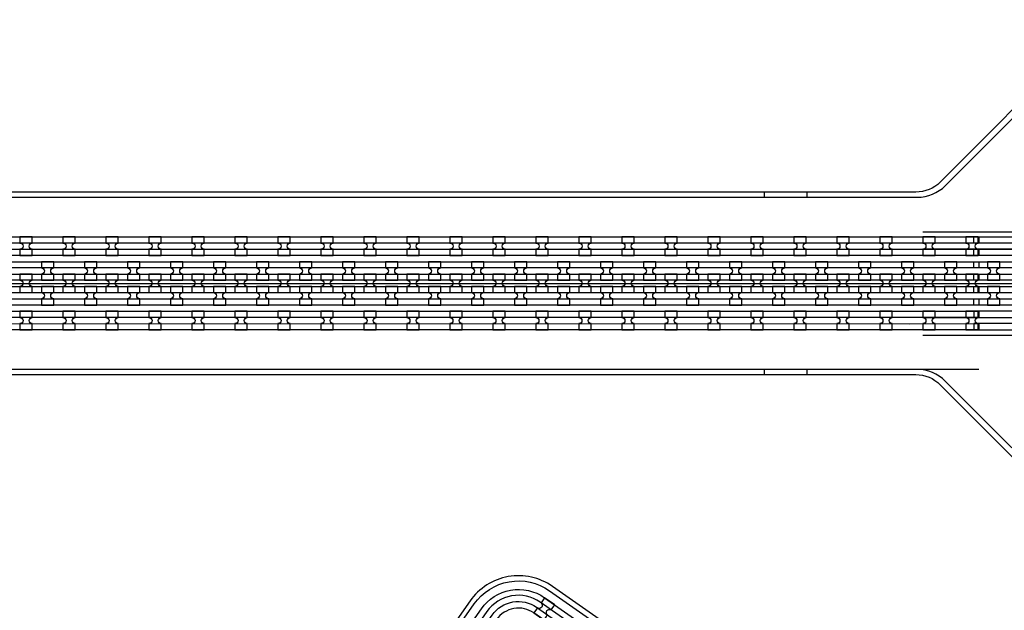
# Model space of a CAD drawing. Extents: x -63500 to 63500, y -63500 to 63500.
# Tile 253 of 256: x 28366 to 34091, y -13289 to -9858. Entities that reach past the tile are written whole.
import ezdxf

# ---------------------------------------------------------------- set-up
doc = ezdxf.new("R2010")
doc.units = 13
doc.header["$MEASUREMENT"] = 0
for name, color, linetype in [('1_Metal', 2, 'Continuous'), ('2_Electrodes', 5, 'Continuous'), ('3_Outline', 4, 'Continuous')]:
    doc.layers.add(name, color=color, linetype=linetype)

msp = doc.modelspace()

# ---------------------------------------------------------------- linework, layer by layer
for p, q in [((33618.6, -11090), (38964.5, -11090)), ((33618.6, -11190), (39357, -11190)), ((15443.9, -11390), (33943.9, -11390)), ((33943.9, -11390), (34943.9, -11390)), ((39357, -11590), (33618.6, -11590)), ((33618.6, -11690), (38901.5, -11690)), ((33943.9, -11890), (15443.9, -11890))]:
    msp.add_line(p, q)
for radius in [50000, 47500, 45000]:
    msp.add_circle((0, 0), radius)
at = {"layer": '1_Metal'}
for points in [[(-50000, 0, 1), (50000, 0), (51000, 0, -1), (-51000, 0)], [(28439.9, -11119.9), (28367.9, -11119.9), (28367.9, -11155.9, -0.414214), (28385.9, -11173.9), (28385.9, -11173.9, -0.414214), (28367.9, -11191.9), (28367.9, -11227.9), (28439.9, -11227.9), (28439.9, -11191.9, -0.414214), (28421.9, -11173.9), (28421.9, -11173.9, -0.414214), (28439.9, -11155.9)], [(28689.9, -11119.9), (28617.9, -11119.9), (28617.9, -11155.9, -0.414214), (28635.9, -11173.9), (28635.9, -11173.9, -0.414214), (28617.9, -11191.9), (28617.9, -11227.9), (28689.9, -11227.9), (28689.9, -11191.9, -0.414214), (28671.9, -11173.9), (28671.9, -11173.9, -0.414214), (28689.9, -11155.9)], [(28939.9, -11119.9), (28867.9, -11119.9), (28867.9, -11155.9, -0.414214), (28885.9, -11173.9), (28885.9, -11173.9, -0.414214), (28867.9, -11191.9), (28867.9, -11227.9), (28939.9, -11227.9), (28939.9, -11191.9, -0.414214), (28921.9, -11173.9), (28921.9, -11173.9, -0.414214), (28939.9, -11155.9)], [(29189.9, -11119.9), (29117.9, -11119.9), (29117.9, -11155.9, -0.414214), (29135.9, -11173.9), (29135.9, -11173.9, -0.414214), (29117.9, -11191.9), (29117.9, -11227.9), (29189.9, -11227.9), (29189.9, -11191.9, -0.414214), (29171.9, -11173.9), (29171.9, -11173.9, -0.414214), (29189.9, -11155.9)], [(29439.9, -11119.9), (29367.9, -11119.9), (29367.9, -11155.9, -0.414214), (29385.9, -11173.9), (29385.9, -11173.9, -0.414214), (29367.9, -11191.9), (29367.9, -11227.9), (29439.9, -11227.9), (29439.9, -11191.9, -0.414214), (29421.9, -11173.9), (29421.9, -11173.9, -0.414214), (29439.9, -11155.9)], [(29689.9, -11119.9), (29617.9, -11119.9), (29617.9, -11155.9, -0.414214), (29635.9, -11173.9), (29635.9, -11173.9, -0.414214), (29617.9, -11191.9), (29617.9, -11227.9), (29689.9, -11227.9), (29689.9, -11191.9, -0.414214), (29671.9, -11173.9), (29671.9, -11173.9, -0.414214), (29689.9, -11155.9)], [(29939.9, -11119.9), (29867.9, -11119.9), (29867.9, -11155.9, -0.414214), (29885.9, -11173.9), (29885.9, -11173.9, -0.414214), (29867.9, -11191.9), (29867.9, -11227.9), (29939.9, -11227.9), (29939.9, -11191.9, -0.414214), (29921.9, -11173.9), (29921.9, -11173.9, -0.414214), (29939.9, -11155.9)], [(30189.9, -11119.9), (30117.9, -11119.9), (30117.9, -11155.9, -0.414214), (30135.9, -11173.9), (30135.9, -11173.9, -0.414214), (30117.9, -11191.9), (30117.9, -11227.9), (30189.9, -11227.9), (30189.9, -11191.9, -0.414214), (30171.9, -11173.9), (30171.9, -11173.9, -0.414214), (30189.9, -11155.9)], [(30439.9, -11119.9), (30367.9, -11119.9), (30367.9, -11155.9, -0.414214), (30385.9, -11173.9), (30385.9, -11173.9, -0.414214), (30367.9, -11191.9), (30367.9, -11227.9), (30439.9, -11227.9), (30439.9, -11191.9, -0.414214), (30421.9, -11173.9), (30421.9, -11173.9, -0.414214), (30439.9, -11155.9)], [(30689.9, -11119.9), (30617.9, -11119.9), (30617.9, -11155.9, -0.414214), (30635.9, -11173.9), (30635.9, -11173.9, -0.414214), (30617.9, -11191.9), (30617.9, -11227.9), (30689.9, -11227.9), (30689.9, -11191.9, -0.414214), (30671.9, -11173.9), (30671.9, -11173.9, -0.414214), (30689.9, -11155.9)], [(30939.9, -11119.9), (30867.9, -11119.9), (30867.9, -11155.9, -0.414214), (30885.9, -11173.9), (30885.9, -11173.9, -0.414214), (30867.9, -11191.9), (30867.9, -11227.9), (30939.9, -11227.9), (30939.9, -11191.9, -0.414214), (30921.9, -11173.9), (30921.9, -11173.9, -0.414214), (30939.9, -11155.9)], [(31189.9, -11119.9), (31117.9, -11119.9), (31117.9, -11155.9, -0.414214), (31135.9, -11173.9), (31135.9, -11173.9, -0.414214), (31117.9, -11191.9), (31117.9, -11227.9), (31189.9, -11227.9), (31189.9, -11191.9, -0.414214), (31171.9, -11173.9), (31171.9, -11173.9, -0.414214), (31189.9, -11155.9)], [(31439.9, -11119.9), (31367.9, -11119.9), (31367.9, -11155.9, -0.414214), (31385.9, -11173.9), (31385.9, -11173.9, -0.414214), (31367.9, -11191.9), (31367.9, -11227.9), (31439.9, -11227.9), (31439.9, -11191.9, -0.414214), (31421.9, -11173.9), (31421.9, -11173.9, -0.414214), (31439.9, -11155.9)], [(31689.9, -11119.9), (31617.9, -11119.9), (31617.9, -11155.9, -0.414214), (31635.9, -11173.9), (31635.9, -11173.9, -0.414214), (31617.9, -11191.9), (31617.9, -11227.9), (31689.9, -11227.9), (31689.9, -11191.9, -0.414214), (31671.9, -11173.9), (31671.9, -11173.9, -0.414214), (31689.9, -11155.9)], [(31939.9, -11119.9), (31867.9, -11119.9), (31867.9, -11155.9, -0.414214), (31885.9, -11173.9), (31885.9, -11173.9, -0.414214), (31867.9, -11191.9), (31867.9, -11227.9), (31939.9, -11227.9), (31939.9, -11191.9, -0.414214), (31921.9, -11173.9), (31921.9, -11173.9, -0.414214), (31939.9, -11155.9)], [(32189.9, -11119.9), (32117.9, -11119.9), (32117.9, -11155.9, -0.414214), (32135.9, -11173.9), (32135.9, -11173.9, -0.414214), (32117.9, -11191.9), (32117.9, -11227.9), (32189.9, -11227.9), (32189.9, -11191.9, -0.414214), (32171.9, -11173.9), (32171.9, -11173.9, -0.414214), (32189.9, -11155.9)], [(32439.9, -11119.9), (32367.9, -11119.9), (32367.9, -11155.9, -0.414214), (32385.9, -11173.9), (32385.9, -11173.9, -0.414214), (32367.9, -11191.9), (32367.9, -11227.9), (32439.9, -11227.9), (32439.9, -11191.9, -0.414214), (32421.9, -11173.9), (32421.9, -11173.9, -0.414214), (32439.9, -11155.9)], [(32689.9, -11119.9), (32617.9, -11119.9), (32617.9, -11155.9, -0.414214), (32635.9, -11173.9), (32635.9, -11173.9, -0.414214), (32617.9, -11191.9), (32617.9, -11227.9), (32689.9, -11227.9), (32689.9, -11191.9, -0.414214), (32671.9, -11173.9), (32671.9, -11173.9, -0.414214), (32689.9, -11155.9)], [(32939.9, -11119.9), (32867.9, -11119.9), (32867.9, -11155.9, -0.414214), (32885.9, -11173.9), (32885.9, -11173.9, -0.414214), (32867.9, -11191.9), (32867.9, -11227.9), (32939.9, -11227.9), (32939.9, -11191.9, -0.414214), (32921.9, -11173.9), (32921.9, -11173.9, -0.414214), (32939.9, -11155.9)], [(33189.9, -11119.9), (33117.9, -11119.9), (33117.9, -11155.9, -0.414214), (33135.9, -11173.9), (33135.9, -11173.9, -0.414214), (33117.9, -11191.9), (33117.9, -11227.9), (33189.9, -11227.9), (33189.9, -11191.9, -0.414214), (33171.9, -11173.9), (33171.9, -11173.9, -0.414214), (33189.9, -11155.9)], [(33439.9, -11119.9), (33367.9, -11119.9), (33367.9, -11155.9, -0.414214), (33385.9, -11173.9), (33385.9, -11173.9, -0.414214), (33367.9, -11191.9), (33367.9, -11227.9), (33439.9, -11227.9), (33439.9, -11191.9, -0.414214), (33421.9, -11173.9), (33421.9, -11173.9, -0.414214), (33439.9, -11155.9)], [(33689.9, -11119.9), (33617.9, -11119.9), (33617.9, -11155.9, -0.414214), (33635.9, -11173.9), (33635.9, -11173.9, -0.414214), (33617.9, -11191.9), (33617.9, -11227.9), (33689.9, -11227.9), (33689.9, -11191.9, -0.414214), (33671.9, -11173.9), (33671.9, -11173.9, -0.414214), (33689.9, -11155.9)], [(33939.9, -11119.9), (33867.9, -11119.9), (33867.9, -11155.9, -0.414214), (33885.9, -11173.9), (33885.9, -11173.9, -0.414214), (33867.9, -11191.9), (33867.9, -11227.9), (33939.9, -11227.9), (33939.9, -11191.9, -0.414214), (33921.9, -11173.9), (33921.9, -11173.9, -0.414214), (33939.9, -11155.9)], [(33943.9, -11300), (33539.8, -11300), (5719.9, -11300, 0.414214), (3879.9, -13140), (3879.9, -13640, 0.414214), (5719.9, -15480), (6955.1, -15480, 0.244698), (6969.8, -15472.3), (7011.2, -15501.2), (6946.6, -15593.5), (6933.7, -15584.4, 0.013045), (6933.3, -15581.1, -0.091902), (6933.6, -15537.4, 0.471648), (6916, -15516), (5719.9, -15516, -0.414214), (3843.9, -13640), (3843.9, -13140, -0.414214), (5719.9, -11264), (33539.8, -11264), (33943.9, -11264)], [(28492.9, -11371.9), (28564.9, -11371.9), (28564.9, -11335.9, -0.414214), (28546.9, -11317.9), (28546.9, -11317.9, -0.414214), (28564.9, -11299.9), (28564.9, -11263.9), (28492.9, -11263.9), (28492.9, -11299.9, -0.414214), (28510.9, -11317.9), (28510.9, -11317.9, -0.414214), (28492.9, -11335.9), (28492.9, -11371.9)], [(28742.9, -11371.9), (28814.9, -11371.9), (28814.9, -11335.9, -0.414214), (28796.9, -11317.9), (28796.9, -11317.9, -0.414214), (28814.9, -11299.9), (28814.9, -11263.9), (28742.9, -11263.9), (28742.9, -11299.9, -0.414214), (28760.9, -11317.9), (28760.9, -11317.9, -0.414214), (28742.9, -11335.9), (28742.9, -11371.9)], [(28992.9, -11371.9), (29064.9, -11371.9), (29064.9, -11335.9, -0.414214), (29046.9, -11317.9), (29046.9, -11317.9, -0.414214), (29064.9, -11299.9), (29064.9, -11263.9), (28992.9, -11263.9), (28992.9, -11299.9, -0.414214), (29010.9, -11317.9), (29010.9, -11317.9, -0.414214), (28992.9, -11335.9), (28992.9, -11371.9)], [(29242.9, -11371.9), (29314.9, -11371.9), (29314.9, -11335.9, -0.414214), (29296.9, -11317.9), (29296.9, -11317.9, -0.414214), (29314.9, -11299.9), (29314.9, -11263.9), (29242.9, -11263.9), (29242.9, -11299.9, -0.414214), (29260.9, -11317.9), (29260.9, -11317.9, -0.414214), (29242.9, -11335.9), (29242.9, -11371.9)], [(29492.9, -11371.9), (29564.9, -11371.9), (29564.9, -11335.9, -0.414214), (29546.9, -11317.9), (29546.9, -11317.9, -0.414214), (29564.9, -11299.9), (29564.9, -11263.9), (29492.9, -11263.9), (29492.9, -11299.9, -0.414214), (29510.9, -11317.9), (29510.9, -11317.9, -0.414214), (29492.9, -11335.9), (29492.9, -11371.9)], [(29742.9, -11371.9), (29814.9, -11371.9), (29814.9, -11335.9, -0.414214), (29796.9, -11317.9), (29796.9, -11317.9, -0.414214), (29814.9, -11299.9), (29814.9, -11263.9), (29742.9, -11263.9), (29742.9, -11299.9, -0.414214), (29760.9, -11317.9), (29760.9, -11317.9, -0.414214), (29742.9, -11335.9), (29742.9, -11371.9)], [(29992.9, -11371.9), (30064.9, -11371.9), (30064.9, -11335.9, -0.414214), (30046.9, -11317.9), (30046.9, -11317.9, -0.414214), (30064.9, -11299.9), (30064.9, -11263.9), (29992.9, -11263.9), (29992.9, -11299.9, -0.414214), (30010.9, -11317.9), (30010.9, -11317.9, -0.414214), (29992.9, -11335.9), (29992.9, -11371.9)], [(30242.9, -11371.9), (30314.9, -11371.9), (30314.9, -11335.9, -0.414214), (30296.9, -11317.9), (30296.9, -11317.9, -0.414214), (30314.9, -11299.9), (30314.9, -11263.9), (30242.9, -11263.9), (30242.9, -11299.9, -0.414214), (30260.9, -11317.9), (30260.9, -11317.9, -0.414214), (30242.9, -11335.9), (30242.9, -11371.9)], [(30492.9, -11371.9), (30564.9, -11371.9), (30564.9, -11335.9, -0.414214), (30546.9, -11317.9), (30546.9, -11317.9, -0.414214), (30564.9, -11299.9), (30564.9, -11263.9), (30492.9, -11263.9), (30492.9, -11299.9, -0.414214), (30510.9, -11317.9), (30510.9, -11317.9, -0.414214), (30492.9, -11335.9), (30492.9, -11371.9)], [(30742.9, -11371.9), (30814.9, -11371.9), (30814.9, -11335.9, -0.414214), (30796.9, -11317.9), (30796.9, -11317.9, -0.414214), (30814.9, -11299.9), (30814.9, -11263.9), (30742.9, -11263.9), (30742.9, -11299.9, -0.414214), (30760.9, -11317.9), (30760.9, -11317.9, -0.414214), (30742.9, -11335.9), (30742.9, -11371.9)], [(30992.9, -11371.9), (31064.9, -11371.9), (31064.9, -11335.9, -0.414214), (31046.9, -11317.9), (31046.9, -11317.9, -0.414214), (31064.9, -11299.9), (31064.9, -11263.9), (30992.9, -11263.9), (30992.9, -11299.9, -0.414214), (31010.9, -11317.9), (31010.9, -11317.9, -0.414214), (30992.9, -11335.9), (30992.9, -11371.9)], [(31242.9, -11371.9), (31314.9, -11371.9), (31314.9, -11335.9, -0.414214), (31296.9, -11317.9), (31296.9, -11317.9, -0.414214), (31314.9, -11299.9), (31314.9, -11263.9), (31242.9, -11263.9), (31242.9, -11299.9, -0.414214), (31260.9, -11317.9), (31260.9, -11317.9, -0.414214), (31242.9, -11335.9), (31242.9, -11371.9)], [(31492.9, -11371.9), (31564.9, -11371.9), (31564.9, -11335.9, -0.414214), (31546.9, -11317.9), (31546.9, -11317.9, -0.414214), (31564.9, -11299.9), (31564.9, -11263.9), (31492.9, -11263.9), (31492.9, -11299.9, -0.414214), (31510.9, -11317.9), (31510.9, -11317.9, -0.414214), (31492.9, -11335.9), (31492.9, -11371.9)], [(31742.9, -11371.9), (31814.9, -11371.9), (31814.9, -11335.9, -0.414214), (31796.9, -11317.9), (31796.9, -11317.9, -0.414214), (31814.9, -11299.9), (31814.9, -11263.9), (31742.9, -11263.9), (31742.9, -11299.9, -0.414214), (31760.9, -11317.9), (31760.9, -11317.9, -0.414214), (31742.9, -11335.9), (31742.9, -11371.9)], [(31992.9, -11371.9), (32064.9, -11371.9), (32064.9, -11335.9, -0.414214), (32046.9, -11317.9), (32046.9, -11317.9, -0.414214), (32064.9, -11299.9), (32064.9, -11263.9), (31992.9, -11263.9), (31992.9, -11299.9, -0.414214), (32010.9, -11317.9), (32010.9, -11317.9, -0.414214), (31992.9, -11335.9), (31992.9, -11371.9)], [(32242.9, -11371.9), (32314.9, -11371.9), (32314.9, -11335.9, -0.414214), (32296.9, -11317.9), (32296.9, -11317.9, -0.414214), (32314.9, -11299.9), (32314.9, -11263.9), (32242.9, -11263.9), (32242.9, -11299.9, -0.414214), (32260.9, -11317.9), (32260.9, -11317.9, -0.414214), (32242.9, -11335.9), (32242.9, -11371.9)], [(32492.9, -11371.9), (32564.9, -11371.9), (32564.9, -11335.9, -0.414214), (32546.9, -11317.9), (32546.9, -11317.9, -0.414214), (32564.9, -11299.9), (32564.9, -11263.9), (32492.9, -11263.9), (32492.9, -11299.9, -0.414214), (32510.9, -11317.9), (32510.9, -11317.9, -0.414214), (32492.9, -11335.9), (32492.9, -11371.9)], [(32742.9, -11371.9), (32814.9, -11371.9), (32814.9, -11335.9, -0.414214), (32796.9, -11317.9), (32796.9, -11317.9, -0.414214), (32814.9, -11299.9), (32814.9, -11263.9), (32742.9, -11263.9), (32742.9, -11299.9, -0.414214), (32760.9, -11317.9), (32760.9, -11317.9, -0.414214), (32742.9, -11335.9), (32742.9, -11371.9)], [(32992.9, -11371.9), (33064.9, -11371.9), (33064.9, -11335.9, -0.414214), (33046.9, -11317.9), (33046.9, -11317.9, -0.414214), (33064.9, -11299.9), (33064.9, -11263.9), (32992.9, -11263.9), (32992.9, -11299.9, -0.414214), (33010.9, -11317.9), (33010.9, -11317.9, -0.414214), (32992.9, -11335.9), (32992.9, -11371.9)], [(33242.9, -11371.9), (33314.9, -11371.9), (33314.9, -11335.9, -0.414214), (33296.9, -11317.9), (33296.9, -11317.9, -0.414214), (33314.9, -11299.9), (33314.9, -11263.9), (33242.9, -11263.9), (33242.9, -11299.9, -0.414214), (33260.9, -11317.9), (33260.9, -11317.9, -0.414214), (33242.9, -11335.9), (33242.9, -11371.9)], [(33492.9, -11371.9), (33564.9, -11371.9), (33564.9, -11335.9, -0.414214), (33546.9, -11317.9), (33546.9, -11317.9, -0.414214), (33564.9, -11299.9), (33564.9, -11263.9), (33492.9, -11263.9), (33492.9, -11299.9, -0.414214), (33510.9, -11317.9), (33510.9, -11317.9, -0.414214), (33492.9, -11335.9), (33492.9, -11371.9)], [(33742.9, -11371.9), (33814.9, -11371.9), (33814.9, -11335.9, -0.414214), (33796.9, -11317.9), (33796.9, -11317.9, -0.414214), (33814.9, -11299.9), (33814.9, -11263.9), (33742.9, -11263.9), (33742.9, -11299.9, -0.414214), (33760.9, -11317.9), (33760.9, -11317.9, -0.414214), (33742.9, -11335.9), (33742.9, -11371.9)], [(33992.9, -11371.9), (34064.9, -11371.9), (34064.9, -11335.9, -0.414214), (34046.9, -11317.9), (34046.9, -11317.9, -0.414214), (34064.9, -11299.9), (34064.9, -11263.9), (33992.9, -11263.9), (33992.9, -11299.9, -0.414214), (34010.9, -11317.9), (34010.9, -11317.9, -0.414214), (33992.9, -11335.9), (33992.9, -11371.9)], [(33943.9, -11372), (33539.8, -11372), (5719.9, -11372, 0.414214), (3951.9, -13140), (3951.9, -13640, 0.414214), (5719.9, -15408), (7006.2, -15408, 0.244698), (7021, -15400.3), (7061.8, -15428.9), (7011.2, -15501.2), (6969.8, -15472.3, 0.606815), (6955.1, -15444), (5719.9, -15444, -0.414214), (3915.9, -13640), (3915.9, -13140, -0.414214), (5719.9, -11336), (33539.8, -11336), (33943.9, -11336)], [(28367.9, -11443.9), (28439.9, -11443.9), (28439.9, -11407.9, -0.414214), (28421.9, -11389.9), (28421.9, -11389.9, -0.414214), (28439.9, -11371.9), (28439.9, -11335.9), (28367.9, -11335.9), (28367.9, -11371.9, -0.414214), (28385.9, -11389.9), (28385.9, -11389.9, -0.414214), (28367.9, -11407.9), (28367.9, -11443.9)], [(28617.9, -11443.9), (28689.9, -11443.9), (28689.9, -11407.9, -0.414214), (28671.9, -11389.9), (28671.9, -11389.9, -0.414214), (28689.9, -11371.9), (28689.9, -11335.9), (28617.9, -11335.9), (28617.9, -11371.9, -0.414214), (28635.9, -11389.9), (28635.9, -11389.9, -0.414214), (28617.9, -11407.9), (28617.9, -11443.9)], [(28867.9, -11443.9), (28939.9, -11443.9), (28939.9, -11407.9, -0.414214), (28921.9, -11389.9), (28921.9, -11389.9, -0.414214), (28939.9, -11371.9), (28939.9, -11335.9), (28867.9, -11335.9), (28867.9, -11371.9, -0.414214), (28885.9, -11389.9), (28885.9, -11389.9, -0.414214), (28867.9, -11407.9), (28867.9, -11443.9)], [(29117.9, -11443.9), (29189.9, -11443.9), (29189.9, -11407.9, -0.414214), (29171.9, -11389.9), (29171.9, -11389.9, -0.414214), (29189.9, -11371.9), (29189.9, -11335.9), (29117.9, -11335.9), (29117.9, -11371.9, -0.414214), (29135.9, -11389.9), (29135.9, -11389.9, -0.414214), (29117.9, -11407.9), (29117.9, -11443.9)], [(29367.9, -11443.9), (29439.9, -11443.9), (29439.9, -11407.9, -0.414214), (29421.9, -11389.9), (29421.9, -11389.9, -0.414214), (29439.9, -11371.9), (29439.9, -11335.9), (29367.9, -11335.9), (29367.9, -11371.9, -0.414214), (29385.9, -11389.9), (29385.9, -11389.9, -0.414214), (29367.9, -11407.9), (29367.9, -11443.9)], [(29617.9, -11443.9), (29689.9, -11443.9), (29689.9, -11407.9, -0.414214), (29671.9, -11389.9), (29671.9, -11389.9, -0.414214), (29689.9, -11371.9), (29689.9, -11335.9), (29617.9, -11335.9), (29617.9, -11371.9, -0.414214), (29635.9, -11389.9), (29635.9, -11389.9, -0.414214), (29617.9, -11407.9), (29617.9, -11443.9)], [(29867.9, -11443.9), (29939.9, -11443.9), (29939.9, -11407.9, -0.414214), (29921.9, -11389.9), (29921.9, -11389.9, -0.414214), (29939.9, -11371.9), (29939.9, -11335.9), (29867.9, -11335.9), (29867.9, -11371.9, -0.414214), (29885.9, -11389.9), (29885.9, -11389.9, -0.414214), (29867.9, -11407.9), (29867.9, -11443.9)], [(30117.9, -11443.9), (30189.9, -11443.9), (30189.9, -11407.9, -0.414214), (30171.9, -11389.9), (30171.9, -11389.9, -0.414214), (30189.9, -11371.9), (30189.9, -11335.9), (30117.9, -11335.9), (30117.9, -11371.9, -0.414214), (30135.9, -11389.9), (30135.9, -11389.9, -0.414214), (30117.9, -11407.9), (30117.9, -11443.9)], [(30367.9, -11443.9), (30439.9, -11443.9), (30439.9, -11407.9, -0.414214), (30421.9, -11389.9), (30421.9, -11389.9, -0.414214), (30439.9, -11371.9), (30439.9, -11335.9), (30367.9, -11335.9), (30367.9, -11371.9, -0.414214), (30385.9, -11389.9), (30385.9, -11389.9, -0.414214), (30367.9, -11407.9), (30367.9, -11443.9)], [(30617.9, -11443.9), (30689.9, -11443.9), (30689.9, -11407.9, -0.414214), (30671.9, -11389.9), (30671.9, -11389.9, -0.414214), (30689.9, -11371.9), (30689.9, -11335.9), (30617.9, -11335.9), (30617.9, -11371.9, -0.414214), (30635.9, -11389.9), (30635.9, -11389.9, -0.414214), (30617.9, -11407.9), (30617.9, -11443.9)], [(30867.9, -11443.9), (30939.9, -11443.9), (30939.9, -11407.9, -0.414214), (30921.9, -11389.9), (30921.9, -11389.9, -0.414214), (30939.9, -11371.9), (30939.9, -11335.9), (30867.9, -11335.9), (30867.9, -11371.9, -0.414214), (30885.9, -11389.9), (30885.9, -11389.9, -0.414214), (30867.9, -11407.9), (30867.9, -11443.9)], [(31117.9, -11443.9), (31189.9, -11443.9), (31189.9, -11407.9, -0.414214), (31171.9, -11389.9), (31171.9, -11389.9, -0.414214), (31189.9, -11371.9), (31189.9, -11335.9), (31117.9, -11335.9), (31117.9, -11371.9, -0.414214), (31135.9, -11389.9), (31135.9, -11389.9, -0.414214), (31117.9, -11407.9), (31117.9, -11443.9)], [(31367.9, -11443.9), (31439.9, -11443.9), (31439.9, -11407.9, -0.414214), (31421.9, -11389.9), (31421.9, -11389.9, -0.414214), (31439.9, -11371.9), (31439.9, -11335.9), (31367.9, -11335.9), (31367.9, -11371.9, -0.414214), (31385.9, -11389.9), (31385.9, -11389.9, -0.414214), (31367.9, -11407.9), (31367.9, -11443.9)], [(31617.9, -11443.9), (31689.9, -11443.9), (31689.9, -11407.9, -0.414214), (31671.9, -11389.9), (31671.9, -11389.9, -0.414214), (31689.9, -11371.9), (31689.9, -11335.9), (31617.9, -11335.9), (31617.9, -11371.9, -0.414214), (31635.9, -11389.9), (31635.9, -11389.9, -0.414214), (31617.9, -11407.9), (31617.9, -11443.9)], [(31867.9, -11443.9), (31939.9, -11443.9), (31939.9, -11407.9, -0.414214), (31921.9, -11389.9), (31921.9, -11389.9, -0.414214), (31939.9, -11371.9), (31939.9, -11335.9), (31867.9, -11335.9), (31867.9, -11371.9, -0.414214), (31885.9, -11389.9), (31885.9, -11389.9, -0.414214), (31867.9, -11407.9), (31867.9, -11443.9)], [(32117.9, -11443.9), (32189.9, -11443.9), (32189.9, -11407.9, -0.414214), (32171.9, -11389.9), (32171.9, -11389.9, -0.414214), (32189.9, -11371.9), (32189.9, -11335.9), (32117.9, -11335.9), (32117.9, -11371.9, -0.414214), (32135.9, -11389.9), (32135.9, -11389.9, -0.414214), (32117.9, -11407.9), (32117.9, -11443.9)], [(32367.9, -11443.9), (32439.9, -11443.9), (32439.9, -11407.9, -0.414214), (32421.9, -11389.9), (32421.9, -11389.9, -0.414214), (32439.9, -11371.9), (32439.9, -11335.9), (32367.9, -11335.9), (32367.9, -11371.9, -0.414214), (32385.9, -11389.9), (32385.9, -11389.9, -0.414214), (32367.9, -11407.9), (32367.9, -11443.9)], [(32617.9, -11443.9), (32689.9, -11443.9), (32689.9, -11407.9, -0.414214), (32671.9, -11389.9), (32671.9, -11389.9, -0.414214), (32689.9, -11371.9), (32689.9, -11335.9), (32617.9, -11335.9), (32617.9, -11371.9, -0.414214), (32635.9, -11389.9), (32635.9, -11389.9, -0.414214), (32617.9, -11407.9), (32617.9, -11443.9)], [(32867.9, -11443.9), (32939.9, -11443.9), (32939.9, -11407.9, -0.414214), (32921.9, -11389.9), (32921.9, -11389.9, -0.414214), (32939.9, -11371.9), (32939.9, -11335.9), (32867.9, -11335.9), (32867.9, -11371.9, -0.414214), (32885.9, -11389.9), (32885.9, -11389.9, -0.414214), (32867.9, -11407.9), (32867.9, -11443.9)], [(33117.9, -11443.9), (33189.9, -11443.9), (33189.9, -11407.9, -0.414214), (33171.9, -11389.9), (33171.9, -11389.9, -0.414214), (33189.9, -11371.9), (33189.9, -11335.9), (33117.9, -11335.9), (33117.9, -11371.9, -0.414214), (33135.9, -11389.9), (33135.9, -11389.9, -0.414214), (33117.9, -11407.9), (33117.9, -11443.9)], [(33367.9, -11443.9), (33439.9, -11443.9), (33439.9, -11407.9, -0.414214), (33421.9, -11389.9), (33421.9, -11389.9, -0.414214), (33439.9, -11371.9), (33439.9, -11335.9), (33367.9, -11335.9), (33367.9, -11371.9, -0.414214), (33385.9, -11389.9), (33385.9, -11389.9, -0.414214), (33367.9, -11407.9), (33367.9, -11443.9)], [(33617.9, -11443.9), (33689.9, -11443.9), (33689.9, -11407.9, -0.414214), (33671.9, -11389.9), (33671.9, -11389.9, -0.414214), (33689.9, -11371.9), (33689.9, -11335.9), (33617.9, -11335.9), (33617.9, -11371.9, -0.414214), (33635.9, -11389.9), (33635.9, -11389.9, -0.414214), (33617.9, -11407.9), (33617.9, -11443.9)], [(33867.9, -11443.9), (33939.9, -11443.9), (33939.9, -11407.9, -0.414214), (33921.9, -11389.9), (33921.9, -11389.9, -0.414214), (33939.9, -11371.9), (33939.9, -11335.9), (33867.9, -11335.9), (33867.9, -11371.9, -0.414214), (33885.9, -11389.9), (33885.9, -11389.9, -0.414214), (33867.9, -11407.9), (33867.9, -11443.9)], [(33943.9, -11444), (33539.8, -11444), (5719.9, -11444, 0.414214), (4023.9, -13140), (4023.9, -13640, 0.414214), (5719.9, -15336), (7056.5, -15336, 0.244698), (7071.2, -15328.3), (7112.2, -15357), (7061.8, -15428.9), (7021, -15400.3, 0.606815), (7006.2, -15372), (5719.9, -15372, -0.414214), (3987.9, -13640), (3987.9, -13140, -0.414214), (5719.9, -11408), (33539.8, -11408), (33943.9, -11408)], [(28492.9, -11407.9), (28492.9, -11443.9, -0.414214), (28510.9, -11461.9), (28510.9, -11461.9, -0.414214), (28492.9, -11479.9), (28492.9, -11515.9), (28564.9, -11515.9), (28564.9, -11479.9, -0.414214), (28546.9, -11461.9), (28546.9, -11461.9, -0.414214), (28564.9, -11443.9), (28564.9, -11407.9)], [(28742.9, -11407.9), (28742.9, -11443.9, -0.414214), (28760.9, -11461.9), (28760.9, -11461.9, -0.414214), (28742.9, -11479.9), (28742.9, -11515.9), (28814.9, -11515.9), (28814.9, -11479.9, -0.414214), (28796.9, -11461.9), (28796.9, -11461.9, -0.414214), (28814.9, -11443.9), (28814.9, -11407.9)], [(28992.9, -11407.9), (28992.9, -11443.9, -0.414214), (29010.9, -11461.9), (29010.9, -11461.9, -0.414214), (28992.9, -11479.9), (28992.9, -11515.9), (29064.9, -11515.9), (29064.9, -11479.9, -0.414214), (29046.9, -11461.9), (29046.9, -11461.9, -0.414214), (29064.9, -11443.9), (29064.9, -11407.9)], [(29242.9, -11407.9), (29242.9, -11443.9, -0.414214), (29260.9, -11461.9), (29260.9, -11461.9, -0.414214), (29242.9, -11479.9), (29242.9, -11515.9), (29314.9, -11515.9), (29314.9, -11479.9, -0.414214), (29296.9, -11461.9), (29296.9, -11461.9, -0.414214), (29314.9, -11443.9), (29314.9, -11407.9)], [(29492.9, -11407.9), (29492.9, -11443.9, -0.414214), (29510.9, -11461.9), (29510.9, -11461.9, -0.414214), (29492.9, -11479.9), (29492.9, -11515.9), (29564.9, -11515.9), (29564.9, -11479.9, -0.414214), (29546.9, -11461.9), (29546.9, -11461.9, -0.414214), (29564.9, -11443.9), (29564.9, -11407.9)], [(29742.9, -11407.9), (29742.9, -11443.9, -0.414214), (29760.9, -11461.9), (29760.9, -11461.9, -0.414214), (29742.9, -11479.9), (29742.9, -11515.9), (29814.9, -11515.9), (29814.9, -11479.9, -0.414214), (29796.9, -11461.9), (29796.9, -11461.9, -0.414214), (29814.9, -11443.9), (29814.9, -11407.9)], [(29992.9, -11407.9), (29992.9, -11443.9, -0.414214), (30010.9, -11461.9), (30010.9, -11461.9, -0.414214), (29992.9, -11479.9), (29992.9, -11515.9), (30064.9, -11515.9), (30064.9, -11479.9, -0.414214), (30046.9, -11461.9), (30046.9, -11461.9, -0.414214), (30064.9, -11443.9), (30064.9, -11407.9)], [(30242.9, -11407.9), (30242.9, -11443.9, -0.414214), (30260.9, -11461.9), (30260.9, -11461.9, -0.414214), (30242.9, -11479.9), (30242.9, -11515.9), (30314.9, -11515.9), (30314.9, -11479.9, -0.414214), (30296.9, -11461.9), (30296.9, -11461.9, -0.414214), (30314.9, -11443.9), (30314.9, -11407.9)], [(30492.9, -11407.9), (30492.9, -11443.9, -0.414214), (30510.9, -11461.9), (30510.9, -11461.9, -0.414214), (30492.9, -11479.9), (30492.9, -11515.9), (30564.9, -11515.9), (30564.9, -11479.9, -0.414214), (30546.9, -11461.9), (30546.9, -11461.9, -0.414214), (30564.9, -11443.9), (30564.9, -11407.9)], [(30742.9, -11407.9), (30742.9, -11443.9, -0.414214), (30760.9, -11461.9), (30760.9, -11461.9, -0.414214), (30742.9, -11479.9), (30742.9, -11515.9), (30814.9, -11515.9), (30814.9, -11479.9, -0.414214), (30796.9, -11461.9), (30796.9, -11461.9, -0.414214), (30814.9, -11443.9), (30814.9, -11407.9)], [(30992.9, -11407.9), (30992.9, -11443.9, -0.414214), (31010.9, -11461.9), (31010.9, -11461.9, -0.414214), (30992.9, -11479.9), (30992.9, -11515.9), (31064.9, -11515.9), (31064.9, -11479.9, -0.414214), (31046.9, -11461.9), (31046.9, -11461.9, -0.414214), (31064.9, -11443.9), (31064.9, -11407.9)], [(31242.9, -11407.9), (31242.9, -11443.9, -0.414214), (31260.9, -11461.9), (31260.9, -11461.9, -0.414214), (31242.9, -11479.9), (31242.9, -11515.9), (31314.9, -11515.9), (31314.9, -11479.9, -0.414214), (31296.9, -11461.9), (31296.9, -11461.9, -0.414214), (31314.9, -11443.9), (31314.9, -11407.9)], [(31492.9, -11407.9), (31492.9, -11443.9, -0.414214), (31510.9, -11461.9), (31510.9, -11461.9, -0.414214), (31492.9, -11479.9), (31492.9, -11515.9), (31564.9, -11515.9), (31564.9, -11479.9, -0.414214), (31546.9, -11461.9), (31546.9, -11461.9, -0.414214), (31564.9, -11443.9), (31564.9, -11407.9)], [(31742.9, -11407.9), (31742.9, -11443.9, -0.414214), (31760.9, -11461.9), (31760.9, -11461.9, -0.414214), (31742.9, -11479.9), (31742.9, -11515.9), (31814.9, -11515.9), (31814.9, -11479.9, -0.414214), (31796.9, -11461.9), (31796.9, -11461.9, -0.414214), (31814.9, -11443.9), (31814.9, -11407.9)], [(31992.9, -11407.9), (31992.9, -11443.9, -0.414214), (32010.9, -11461.9), (32010.9, -11461.9, -0.414214), (31992.9, -11479.9), (31992.9, -11515.9), (32064.9, -11515.9), (32064.9, -11479.9, -0.414214), (32046.9, -11461.9), (32046.9, -11461.9, -0.414214), (32064.9, -11443.9), (32064.9, -11407.9)], [(32242.9, -11407.9), (32242.9, -11443.9, -0.414214), (32260.9, -11461.9), (32260.9, -11461.9, -0.414214), (32242.9, -11479.9), (32242.9, -11515.9), (32314.9, -11515.9), (32314.9, -11479.9, -0.414214), (32296.9, -11461.9), (32296.9, -11461.9, -0.414214), (32314.9, -11443.9), (32314.9, -11407.9)], [(32492.9, -11407.9), (32492.9, -11443.9, -0.414214), (32510.9, -11461.9), (32510.9, -11461.9, -0.414214), (32492.9, -11479.9), (32492.9, -11515.9), (32564.9, -11515.9), (32564.9, -11479.9, -0.414214), (32546.9, -11461.9), (32546.9, -11461.9, -0.414214), (32564.9, -11443.9), (32564.9, -11407.9)], [(32742.9, -11407.9), (32742.9, -11443.9, -0.414214), (32760.9, -11461.9), (32760.9, -11461.9, -0.414214), (32742.9, -11479.9), (32742.9, -11515.9), (32814.9, -11515.9), (32814.9, -11479.9, -0.414214), (32796.9, -11461.9), (32796.9, -11461.9, -0.414214), (32814.9, -11443.9), (32814.9, -11407.9)], [(32992.9, -11407.9), (32992.9, -11443.9, -0.414214), (33010.9, -11461.9), (33010.9, -11461.9, -0.414214), (32992.9, -11479.9), (32992.9, -11515.9), (33064.9, -11515.9), (33064.9, -11479.9, -0.414214), (33046.9, -11461.9), (33046.9, -11461.9, -0.414214), (33064.9, -11443.9), (33064.9, -11407.9)], [(33242.9, -11407.9), (33242.9, -11443.9, -0.414214), (33260.9, -11461.9), (33260.9, -11461.9, -0.414214), (33242.9, -11479.9), (33242.9, -11515.9), (33314.9, -11515.9), (33314.9, -11479.9, -0.414214), (33296.9, -11461.9), (33296.9, -11461.9, -0.414214), (33314.9, -11443.9), (33314.9, -11407.9)], [(33492.9, -11407.9), (33492.9, -11443.9, -0.414214), (33510.9, -11461.9), (33510.9, -11461.9, -0.414214), (33492.9, -11479.9), (33492.9, -11515.9), (33564.9, -11515.9), (33564.9, -11479.9, -0.414214), (33546.9, -11461.9), (33546.9, -11461.9, -0.414214), (33564.9, -11443.9), (33564.9, -11407.9)], [(33742.9, -11407.9), (33742.9, -11443.9, -0.414214), (33760.9, -11461.9), (33760.9, -11461.9, -0.414214), (33742.9, -11479.9), (33742.9, -11515.9), (33814.9, -11515.9), (33814.9, -11479.9, -0.414214), (33796.9, -11461.9), (33796.9, -11461.9, -0.414214), (33814.9, -11443.9), (33814.9, -11407.9)], [(33992.9, -11407.9), (33992.9, -11443.9, -0.414214), (34010.9, -11461.9), (34010.9, -11461.9, -0.414214), (33992.9, -11479.9), (33992.9, -11515.9), (34064.9, -11515.9), (34064.9, -11479.9, -0.414214), (34046.9, -11461.9), (34046.9, -11461.9, -0.414214), (34064.9, -11443.9), (34064.9, -11407.9)], [(33943.9, -11516), (33539.8, -11516), (5719.9, -11516, 0.414214), (4095.9, -13140), (4095.9, -13640, 0.414214), (5719.9, -15264), (7106.9, -15264, 0.188661), (7119.1, -15259.2, -0.063999), (7144.1, -15241.5), (7177, -15264.5), (7112.2, -15357), (7071.2, -15328.3, 0.606815), (7056.5, -15300), (5719.9, -15300, -0.414214), (4059.9, -13640), (4059.9, -13140, -0.414214), (5719.9, -11480), (33539.8, -11480), (33943.9, -11480)], [(28439.8, -11551.9), (28367.8, -11551.9), (28367.8, -11587.9, -0.414214), (28385.8, -11605.9), (28385.8, -11605.9, -0.414214), (28367.8, -11623.9), (28367.8, -11659.9), (28439.8, -11659.9), (28439.8, -11623.9, -0.414214), (28421.8, -11605.9), (28421.8, -11605.9, -0.414214), (28439.8, -11587.9)], [(28689.8, -11551.9), (28617.8, -11551.9), (28617.8, -11587.9, -0.414214), (28635.8, -11605.9), (28635.8, -11605.9, -0.414214), (28617.8, -11623.9), (28617.8, -11659.9), (28689.8, -11659.9), (28689.8, -11623.9, -0.414214), (28671.8, -11605.9), (28671.8, -11605.9, -0.414214), (28689.8, -11587.9)], [(28939.8, -11551.9), (28867.8, -11551.9), (28867.8, -11587.9, -0.414214), (28885.8, -11605.9), (28885.8, -11605.9, -0.414214), (28867.8, -11623.9), (28867.8, -11659.9), (28939.8, -11659.9), (28939.8, -11623.9, -0.414214), (28921.8, -11605.9), (28921.8, -11605.9, -0.414214), (28939.8, -11587.9)], [(29189.8, -11551.9), (29117.8, -11551.9), (29117.8, -11587.9, -0.414214), (29135.8, -11605.9), (29135.8, -11605.9, -0.414214), (29117.8, -11623.9), (29117.8, -11659.9), (29189.8, -11659.9), (29189.8, -11623.9, -0.414214), (29171.8, -11605.9), (29171.8, -11605.9, -0.414214), (29189.8, -11587.9)], [(29439.8, -11551.9), (29367.8, -11551.9), (29367.8, -11587.9, -0.414214), (29385.8, -11605.9), (29385.8, -11605.9, -0.414214), (29367.8, -11623.9), (29367.8, -11659.9), (29439.8, -11659.9), (29439.8, -11623.9, -0.414214), (29421.8, -11605.9), (29421.8, -11605.9, -0.414214), (29439.8, -11587.9)], [(29689.8, -11551.9), (29617.8, -11551.9), (29617.8, -11587.9, -0.414214), (29635.8, -11605.9), (29635.8, -11605.9, -0.414214), (29617.8, -11623.9), (29617.8, -11659.9), (29689.8, -11659.9), (29689.8, -11623.9, -0.414214), (29671.8, -11605.9), (29671.8, -11605.9, -0.414214), (29689.8, -11587.9)], [(29939.8, -11551.9), (29867.8, -11551.9), (29867.8, -11587.9, -0.414214), (29885.8, -11605.9), (29885.8, -11605.9, -0.414214), (29867.8, -11623.9), (29867.8, -11659.9), (29939.8, -11659.9), (29939.8, -11623.9, -0.414214), (29921.8, -11605.9), (29921.8, -11605.9, -0.414214), (29939.8, -11587.9)], [(30189.8, -11551.9), (30117.8, -11551.9), (30117.8, -11587.9, -0.414214), (30135.8, -11605.9), (30135.8, -11605.9, -0.414214), (30117.8, -11623.9), (30117.8, -11659.9), (30189.8, -11659.9), (30189.8, -11623.9, -0.414214), (30171.8, -11605.9), (30171.8, -11605.9, -0.414214), (30189.8, -11587.9)], [(30439.8, -11551.9), (30367.8, -11551.9), (30367.8, -11587.9, -0.414214), (30385.8, -11605.9), (30385.8, -11605.9, -0.414214), (30367.8, -11623.9), (30367.8, -11659.9), (30439.8, -11659.9), (30439.8, -11623.9, -0.414214), (30421.8, -11605.9), (30421.8, -11605.9, -0.414214), (30439.8, -11587.9)], [(30689.8, -11551.9), (30617.8, -11551.9), (30617.8, -11587.9, -0.414214), (30635.8, -11605.9), (30635.8, -11605.9, -0.414214), (30617.8, -11623.9), (30617.8, -11659.9), (30689.8, -11659.9), (30689.8, -11623.9, -0.414214), (30671.8, -11605.9), (30671.8, -11605.9, -0.414214), (30689.8, -11587.9)], [(30939.8, -11551.9), (30867.8, -11551.9), (30867.8, -11587.9, -0.414214), (30885.8, -11605.9), (30885.8, -11605.9, -0.414214), (30867.8, -11623.9), (30867.8, -11659.9), (30939.8, -11659.9), (30939.8, -11623.9, -0.414214), (30921.8, -11605.9), (30921.8, -11605.9, -0.414214), (30939.8, -11587.9)], [(31189.8, -11551.9), (31117.8, -11551.9), (31117.8, -11587.9, -0.414214), (31135.8, -11605.9), (31135.8, -11605.9, -0.414214), (31117.8, -11623.9), (31117.8, -11659.9), (31189.8, -11659.9), (31189.8, -11623.9, -0.414214), (31171.8, -11605.9), (31171.8, -11605.9, -0.414214), (31189.8, -11587.9)], [(31439.8, -11551.9), (31367.8, -11551.9), (31367.8, -11587.9, -0.414214), (31385.8, -11605.9), (31385.8, -11605.9, -0.414214), (31367.8, -11623.9), (31367.8, -11659.9), (31439.8, -11659.9), (31439.8, -11623.9, -0.414214), (31421.8, -11605.9), (31421.8, -11605.9, -0.414214), (31439.8, -11587.9)], [(31689.8, -11551.9), (31617.8, -11551.9), (31617.8, -11587.9, -0.414214), (31635.8, -11605.9), (31635.8, -11605.9, -0.414214), (31617.8, -11623.9), (31617.8, -11659.9), (31689.8, -11659.9), (31689.8, -11623.9, -0.414214), (31671.8, -11605.9), (31671.8, -11605.9, -0.414214), (31689.8, -11587.9)], [(31939.8, -11551.9), (31867.8, -11551.9), (31867.8, -11587.9, -0.414214), (31885.8, -11605.9), (31885.8, -11605.9, -0.414214), (31867.8, -11623.9), (31867.8, -11659.9), (31939.8, -11659.9), (31939.8, -11623.9, -0.414214), (31921.8, -11605.9), (31921.8, -11605.9, -0.414214), (31939.8, -11587.9)], [(32189.8, -11551.9), (32117.8, -11551.9), (32117.8, -11587.9, -0.414214), (32135.8, -11605.9), (32135.8, -11605.9, -0.414214), (32117.8, -11623.9), (32117.8, -11659.9), (32189.8, -11659.9), (32189.8, -11623.9, -0.414214), (32171.8, -11605.9), (32171.8, -11605.9, -0.414214), (32189.8, -11587.9)], [(32439.8, -11551.9), (32367.8, -11551.9), (32367.8, -11587.9, -0.414214), (32385.8, -11605.9), (32385.8, -11605.9, -0.414214), (32367.8, -11623.9), (32367.8, -11659.9), (32439.8, -11659.9), (32439.8, -11623.9, -0.414214), (32421.8, -11605.9), (32421.8, -11605.9, -0.414214), (32439.8, -11587.9)], [(32689.8, -11551.9), (32617.8, -11551.9), (32617.8, -11587.9, -0.414214), (32635.8, -11605.9), (32635.8, -11605.9, -0.414214), (32617.8, -11623.9), (32617.8, -11659.9), (32689.8, -11659.9), (32689.8, -11623.9, -0.414214), (32671.8, -11605.9), (32671.8, -11605.9, -0.414214), (32689.8, -11587.9)], [(32939.8, -11551.9), (32867.8, -11551.9), (32867.8, -11587.9, -0.414214), (32885.8, -11605.9), (32885.8, -11605.9, -0.414214), (32867.8, -11623.9), (32867.8, -11659.9), (32939.8, -11659.9), (32939.8, -11623.9, -0.414214), (32921.8, -11605.9), (32921.8, -11605.9, -0.414214), (32939.8, -11587.9)], [(33189.8, -11551.9), (33117.8, -11551.9), (33117.8, -11587.9, -0.414214), (33135.8, -11605.9), (33135.8, -11605.9, -0.414214), (33117.8, -11623.9), (33117.8, -11659.9), (33189.8, -11659.9), (33189.8, -11623.9, -0.414214), (33171.8, -11605.9), (33171.8, -11605.9, -0.414214), (33189.8, -11587.9)], [(33439.8, -11551.9), (33367.8, -11551.9), (33367.8, -11587.9, -0.414214), (33385.8, -11605.9), (33385.8, -11605.9, -0.414214), (33367.8, -11623.9), (33367.8, -11659.9), (33439.8, -11659.9), (33439.8, -11623.9, -0.414214), (33421.8, -11605.9), (33421.8, -11605.9, -0.414214), (33439.8, -11587.9)], [(33689.8, -11551.9), (33617.8, -11551.9), (33617.8, -11587.9, -0.414214), (33635.8, -11605.9), (33635.8, -11605.9, -0.414214), (33617.8, -11623.9), (33617.8, -11659.9), (33689.8, -11659.9), (33689.8, -11623.9, -0.414214), (33671.8, -11605.9), (33671.8, -11605.9, -0.414214), (33689.8, -11587.9)], [(33939.8, -11551.9), (33867.8, -11551.9), (33867.8, -11587.9, -0.414214), (33885.8, -11605.9), (33885.8, -11605.9, -0.414214), (33867.8, -11623.9), (33867.8, -11659.9), (33939.8, -11659.9), (33939.8, -11623.9, -0.414214), (33921.8, -11605.9), (33921.8, -11605.9, -0.414214), (33939.8, -11587.9)], [(33913.9, -11588), (34760.4, -11588, -0.198912), (34846.7, -11623.7), (34938.6, -11715.6, -1), (34913.1, -11741.1), (34821.2, -11649.2, 0.198912), (34760.4, -11624), (33913.9, -11624), (33913.9, -11660), (34760.4, -11660, -0.198912), (34795.8, -11674.6), (34938.6, -11817.4, -0.198912), (34943.9, -11830.2), (34943.9, -11872.7), (34993.9, -11872.7), (34993.9, -11670), (34951.3, -11670, -0.198912), (34938.6, -11664.7), (34872.1, -11598.2, 0.198912), (34760.4, -11552), (33913.9, -11552)], [(31356.3, -13304.6), (31415.3, -13345.9), (31436, -13316.4, -0.414214), (31431.6, -13291.3), (31431.6, -13291.3, -0.414214), (31456.6, -13286.9), (31477.3, -13257.4), (31418.3, -13216.1), (31397.7, -13245.6, -0.414214), (31402.1, -13270.7), (31402.1, -13270.7, -0.414214), (31377, -13275.1)]]:
    msp.add_lwpolyline(points, format="xyb", close=True, dxfattribs=at)
for points in [[(5719.7, -11120), (33539.8, -11120), (33943.9, -11120), (33943.9, -11120), (33943.9, -11156), (33539.8, -11156), (5719.9, -11156, 0.414214)], [(34198.8, -11156), (33913.9, -11156), (33913.9, -11120), (34198.8, -11120, 0.198912)], [(5719.9, -11192), (33539.8, -11192), (33943.9, -11192), (33943.9, -11228), (33539.8, -11228), (5719.7, -11228, 0.414214)], [(34198.8, -11228), (33913.9, -11228), (33913.9, -11192), (34198.8, -11192, 0.198912)], [(34412.8, -11300), (33913.9, -11300), (33913.9, -11264), (34412.8, -11264, 0.198912)], [(34412.8, -11372), (33913.9, -11372), (33913.9, -11336), (34412.8, -11336, 0.198912)], [(34412.8, -11444), (33913.9, -11444), (33913.9, -11408), (34412.8, -11408, 0.198912)], [(34412.8, -11516), (33913.9, -11516), (33913.9, -11480), (34412.8, -11480, 0.198912)], [(5719.7, -11552), (33539.8, -11552), (33943.9, -11552), (33943.9, -11588), (33539.8, -11588), (5719.9, -11588, 0.414214)], [(5719.9, -11624), (33539.8, -11624.1), (33943.9, -11624), (33943.9, -11660), (33539.8, -11660), (5719.7, -11660, 0.414214)], [(24431.9, -15264.7), (29582.4, -15265.5, 0.244698), (29705.3, -15201.6), (31050.6, -13280.9, -0.414214), (31418.3, -13216.1), (31844.2, -13514.5, -0.414214), (31909, -13882.2), (31206, -14885.8, 0.606815), (31328.8, -15121.8), (31712.3, -15121.9), (31980.3, -15121.9, -0.414214), (34000, -17142.3), (33999.9, -17642.3, -0.414214), (31979.5, -19661.9), (4159.4, -19657.2)], [(4159.4, -19621.2), (31979.4, -19625.9, 0.414214), (33963.8, -17642.3), (33963.8, -17142.3, 0.414214), (31980.2, -15157.9), (31328.8, -15157.8, -0.606815), (31176.5, -14865.1), (31882.9, -13856.6, 0.414214), (31828.5, -13547.4), (31392.7, -13242.2, 0.414214), (31083.5, -13296.6), (29734.7, -15222.2, -0.244698), (29582.4, -15301.5), (24482.4, -15300.7, 0.606815)], [(24482.4, -15336.7), (29582.4, -15337.5, 0.244698), (29764.2, -15242.9), (31113, -13317.3, -0.414214), (31372.1, -13271.7), (31807.8, -13576.9, -0.414214), (31853.5, -13835.9), (31147, -14844.5, 0.606815), (31328.8, -15193.8), (31980.2, -15193.9, -0.414214), (33927.8, -17142.3), (33927.8, -17642.3, -0.414214), (31979.4, -19589.9), (4159.5, -19585.2)], [(4159.5, -19549.2), (31979.5, -19553.9, 0.414214), (33891.9, -17642.3), (33892, -17142.3, 0.414214), (31980.3, -15229.9), (31712.3, -15229.9), (31328.8, -15229.8, -0.606815), (31117.5, -14823.8), (31820.5, -13820.2, 0.414214), (31782.3, -13602.9), (31356.3, -13304.6, 0.414214), (31139.1, -13342.9), (29793.7, -15263.6, -0.244698), (29582.3, -15373.5), (29195.8, -15373.5), (24532.6, -15372.7, 0.606815)]]:
    msp.add_lwpolyline(points, format="xyb", dxfattribs=at)
at = {"layer": '2_Electrodes'}
for points in [[(47500, 0, -1), (-47500, 0), (-51000, 0, 1), (51000, 0)], [(3867.9, -14970, -0.610914), (3770.4, -15160), (3770.4, -15190, 0.610914), (3892.2, -14952.5, -0.156977), (3469.7, -13640), (3469.7, -13140, -0.414214), (5719.7, -10890), (32945.6, -10890), (32945.6, -10860), (5719.7, -10860, 0.414214), (3439.7, -13140), (3439.7, -13640, 0.156977)]]:
    msp.add_lwpolyline(points, format="xyb", close=True, dxfattribs=at)
for points in [[(34492.7, -10027.3), (33718.7, -10801.4, -0.198912), (33577.3, -10860), (32695.6, -10860), (32695.6, -10890), (33585.7, -10890, 0.198912), (33748.4, -10822.6), (34522.4, -10048.5, -0.198912)], [(5719.7, -11920), (32945.6, -11920), (32945.6, -11890), (5719.7, -11890, 0.414214)], [(34522.4, -12731.4), (33748.4, -11957.3, 0.198912), (33585.7, -11890), (32695.6, -11890), (32695.6, -11920), (33577.3, -11920, -0.198912), (33718.7, -11978.5), (34492.7, -12752.6, 0.198912)], [(24557.6, -14890.7), (29705.2, -14891.6, 0.244698), (29951, -14763.7), (31009.7, -13252.2, -0.414214), (31447, -13175.2), (31872.9, -13473.5, -0.414214), (31949.9, -13910.8), (31593.4, -14419.8, 0.606815), (31839.1, -14891.9), (31980.3, -14891.9, -0.127017), (33069.6, -15173.4, 0.127017), (33142.2, -15192.1), (33142.2, -15162.1, -0.127017), (33084.1, -15147.1, 0.127017), (31980.3, -14861.9), (31839.1, -14861.9, -0.606815), (31618, -14437), (31974.5, -13928.1, 0.414214), (31890.1, -13448.9), (31464.2, -13150.6, 0.414214), (30985.1, -13235), (29926.4, -14746.5, -0.244698), (29705.2, -14861.6), (24557.6, -14860.7, -0.244698)]]:
    msp.add_lwpolyline(points, format="xyb", dxfattribs=at)
at = {"layer": '3_Outline'}
for points in [[(47500, 0, -1), (-47500, 0), (-51000, 0, 1), (51000, 0)], [(3867.9, -14970, -0.610914), (3770.4, -15160), (3770.4, -15190, 0.610914), (3892.2, -14952.5, -0.156977), (3469.7, -13640), (3469.7, -13140, -0.414214), (5719.7, -10890), (32945.6, -10890), (32945.6, -10860), (5719.7, -10860, 0.414214), (3439.7, -13140), (3439.7, -13640, 0.156977)]]:
    msp.add_lwpolyline(points, format="xyb", close=True, dxfattribs=at)
for points in [[(34492.7, -10027.3), (33718.7, -10801.4, -0.198912), (33577.3, -10860), (32695.6, -10860), (32695.6, -10890), (33585.7, -10890, 0.198912), (33748.4, -10822.6), (34522.4, -10048.5, -0.198912)], [(5719.7, -11920), (32945.6, -11920), (32945.6, -11890), (5719.7, -11890, 0.414214)], [(34522.4, -12731.4), (33748.4, -11957.3, 0.198912), (33585.7, -11890), (32695.6, -11890), (32695.6, -11920), (33577.3, -11920, -0.198912), (33718.7, -11978.5), (34492.7, -12752.6, 0.198912)], [(24557.6, -14890.7), (29705.2, -14891.6, 0.244698), (29951, -14763.7), (31009.7, -13252.2, -0.414214), (31447, -13175.2), (31872.9, -13473.5, -0.414214), (31949.9, -13910.8), (31593.4, -14419.8, 0.606815), (31839.1, -14891.9), (31980.3, -14891.9, -0.127017), (33069.6, -15173.4, 0.127017), (33142.2, -15192.1), (33142.2, -15162.1, -0.127017), (33084.1, -15147.1, 0.127017), (31980.3, -14861.9), (31839.1, -14861.9, -0.606815), (31618, -14437), (31974.5, -13928.1, 0.414214), (31890.1, -13448.9), (31464.2, -13150.6, 0.414214), (30985.1, -13235), (29926.4, -14746.5, -0.244698), (29705.2, -14861.6), (24557.6, -14860.7, -0.244698)]]:
    msp.add_lwpolyline(points, format="xyb", dxfattribs=at)

doc.saveas('drawing.dxf')
